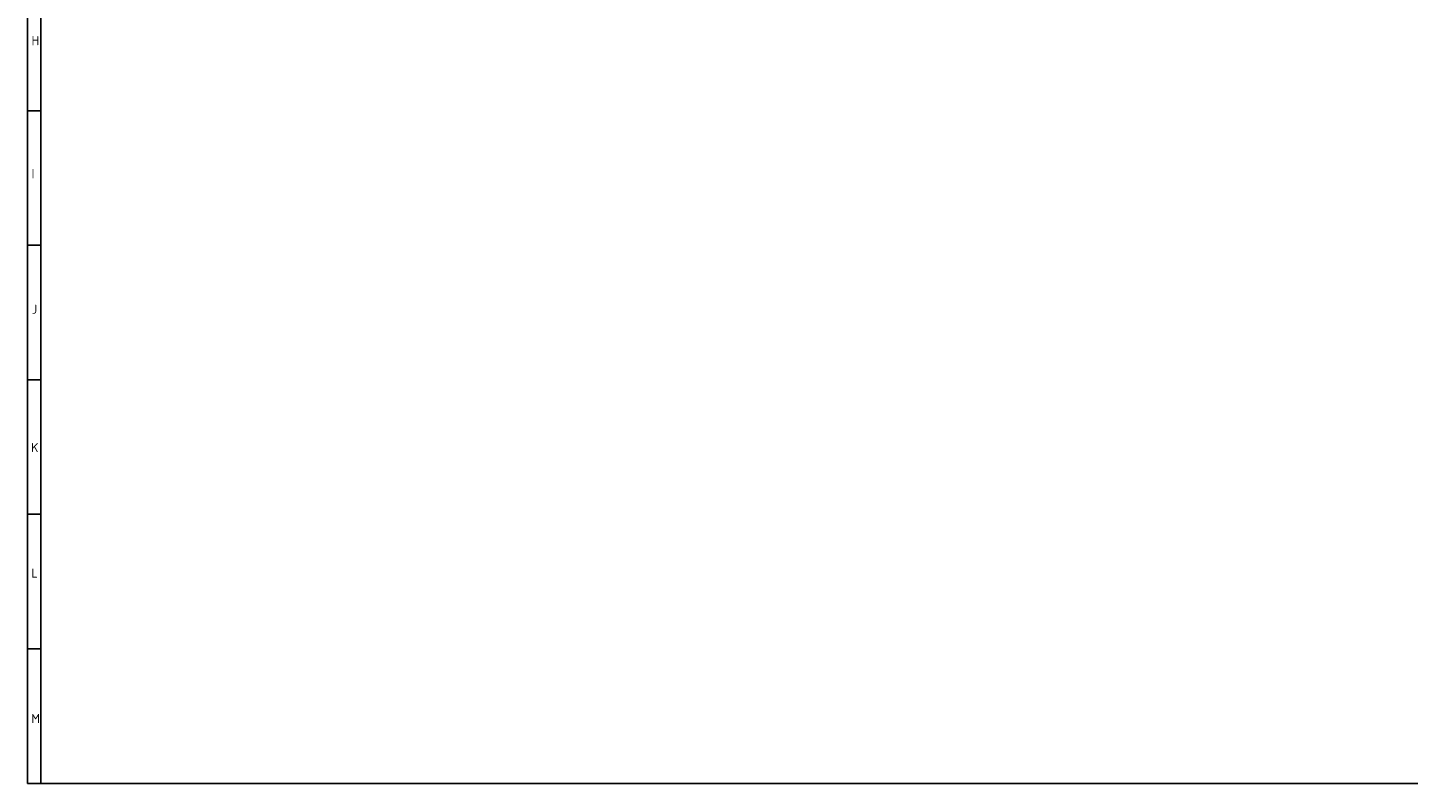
# Model space of a CAD drawing. Header units: millimetres. Extents: x 7 to 819, y 15 to 587.
# Tile 1 of 29: x 7 to 458, y 15 to 262. Entities that reach past the tile are written whole.
import ezdxf

# ---------------------------------------------------------------- set-up
doc = ezdxf.new("R2010")
doc.units = ezdxf.units.MM
doc.layers.add('Default', color=7, linetype='Continuous')

msp = doc.modelspace()

# ---------------------------------------------------------------- linework, layer by layer
at = {"layer": 'Default', "color": 7, "linetype": 'Continuous'}
for p, q in [((6.7081, 586.6698), (6.7081, 14.6698)), ((10.9778, 14.6698), (10.9778, 278.6698)), ((10.9778, 234.6698), (6.7081, 234.6698)), ((10.9778, 190.6698), (6.7081, 190.6698)), ((10.9778, 146.6698), (6.7081, 146.6698)), ((10.9778, 102.6698), (6.7081, 102.6698)), ((10.9778, 58.6698), (6.7081, 58.6698)), ((6.7081, 14.6698), (819.1001, 14.6698)), ((15.3295, 14.6698), (10.9778, 14.6698))]:
    msp.add_line(p, q, dxfattribs=at)

# ---------------------------------------------------------------- texts
at = {"layer": 'Default', "char_height": 3, "attachment_point": 1}
for s, insert, width in [('{\\fSolid Edge ISO|b1||i0||c0|p34;\\C7;\\H3.;\\W1.;H}', (8.0119, 259.0716), 1.840919), ('{\\fSolid Edge ISO|b1||i0||c0|p34;\\C7;\\H3.;\\W1.;I}', (8.0119, 215.5682), 1.636374), ('{\\fSolid Edge ISO|b1||i0||c0|p34;\\C7;\\H3.;\\W1.;J}', (8.082, 171.2362), 1.568192), ('{\\fSolid Edge ISO|b1||i0||c0|p34;\\C7;\\H3.;\\W1.;K}', (7.8716, 125.9853), 1.840919), ('{\\fSolid Edge ISO|b1||i0||c0|p34;\\C7;\\H3.;\\W1.;L}', (7.9417, 84.938), 1.840919), ('{\\fSolid Edge ISO|b1||i0||c0|p34;\\C7;\\H3.;\\W1.;M}', (7.9371, 37.3643), 2.25001)]:
    msp.add_mtext(s, dxfattribs=dict(at, insert=insert, width=width))

doc.saveas('drawing.dxf')
